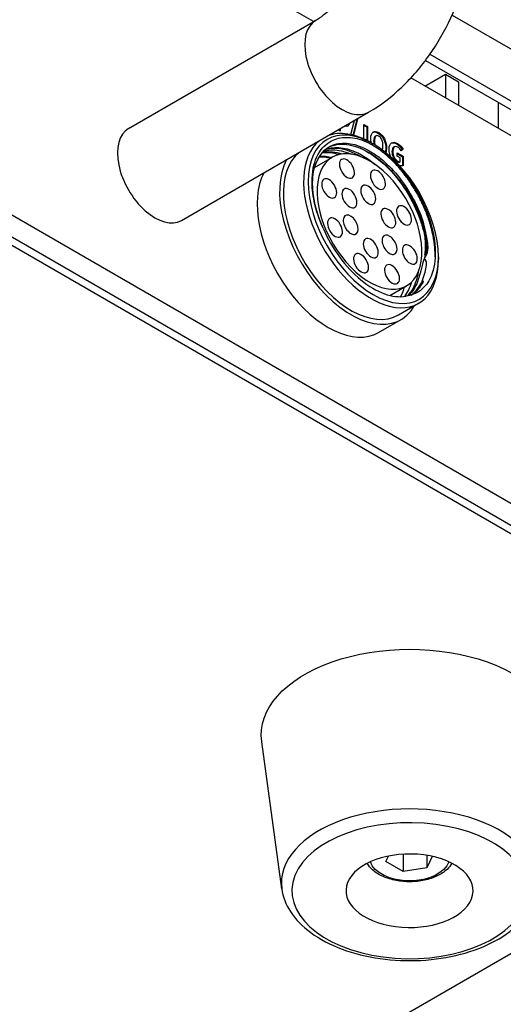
# Model space of a CAD drawing. Header units: millimetres. Extents: x 165 to 2541, y 199 to 1879.
# Tile 47 of 61: x 2335 to 2358, y 1528 to 1575. Entities that reach past the tile are written whole.
import ezdxf

# ---------------------------------------------------------------- set-up
doc = ezdxf.new("R2010")
doc.units = ezdxf.units.MM
doc.header["$LTSCALE"] = 4
doc.layers.add('01_Object Line', color=4, linetype='Continuous')

msp = doc.modelspace()

# ---------------------------------------------------------------- linework, layer by layer
at = {"layer": '01_Object Line', "ltscale": 0.657895}
for p, q in [((2348.576, 1574.627), (2335.667, 1582.08)), ((2374.675, 1540.779), (2306.97, 1579.869)), ((2368.311, 1545.882), (2313.864, 1577.317)), ((2313.304, 1576.62), (2368.311, 1544.861)), ((2355.115, 1574.934), (2360.003, 1572.112)), ((2339.838, 1569.582), (2348.677, 1574.685)), ((2354.069, 1573.088), (2361.417, 1568.846)), ((2353.86, 1572.801), (2361.064, 1568.642)), ((2353.833, 1571.591), (2354.799, 1572.149)), ((2354.799, 1572.149), (2355.417, 1571.791)), ((2354.799, 1572.149), (2354.799, 1571.034)), ((2363.125, 1566.227), (2353.171, 1571.974)), ((2355.417, 1571.791), (2355.417, 1570.677)), ((2357.291, 1570.82), (2357.291, 1569.595)), ((2342.338, 1565.252), (2351.177, 1570.355)), ((2350.343, 1569.298), (2350.51, 1569.97)), ((2350.617, 1570.016), (2350.433, 1569.276)), ((2350.653, 1570.036), (2350.462, 1569.269)), ((2350.603, 1570.024), (2350.617, 1570.016)), ((2350.653, 1570.036), (2350.617, 1570.016)), ((2350.639, 1570.044), (2350.653, 1570.036)), ((2350.956, 1569.777), (2351.122, 1569.681)), ((2350.956, 1569.143), (2350.956, 1569.777)), ((2349.841, 1569.461), (2349.735, 1569.523)), ((2349.806, 1569.563), (2349.806, 1569.482)), ((2349.841, 1569.584), (2349.841, 1569.461)), ((2350.956, 1569.736), (2351.087, 1569.661)), ((2351.122, 1569.681), (2351.087, 1569.661)), ((2351.087, 1569.661), (2351.087, 1569.027)), ((2351.122, 1569.681), (2351.122, 1569.032)), ((2351.122, 1569.032), (2351.101, 1569.02)), ((2351.395, 1568.856), (2351.288, 1568.918)), ((2351.525, 1569.243), (2351.49, 1569.223)), ((2352.392, 1568.73), (2352.357, 1568.709)), ((2352.517, 1568.447), (2352.812, 1568.276)), ((2352.517, 1568.29), (2352.517, 1568.447)), ((2352.517, 1568.406), (2352.777, 1568.256)), ((2352.765, 1568.587), (2352.708, 1568.542)), ((2352.8, 1568.607), (2352.711, 1568.537)), ((2352.8, 1568.607), (2352.765, 1568.587)), ((2348.628, 1567.749), (2349.468, 1568.234)), ((2352.664, 1568.205), (2352.517, 1568.29)), ((2352.664, 1568.015), (2352.629, 1567.995)), ((2352.664, 1568.015), (2352.664, 1568.205)), ((2352.812, 1568.276), (2352.777, 1568.256)), ((2352.777, 1568.256), (2352.777, 1567.83)), ((2352.812, 1568.276), (2352.812, 1567.843)), ((2354.47, 1563.529), (2354.47, 1563.406)), ((2352.176, 1561.715), (2352.968, 1562.172)), ((2352.584, 1560.795), (2353.538, 1561.346)), ((2351.648, 1559.966), (2352.709, 1560.579)), ((2347.078, 1533.723), (2346.13, 1540.665)), ((2234.668, 1459.537), (2374.675, 1540.371)), ((2351.993, 1535.013), (2352.112, 1535.268)), ((2352.81, 1534.542), (2351.993, 1535.013)), ((2352.81, 1535.358), (2352.81, 1534.542)), ((2353.925, 1535.301), (2353.925, 1534.714)), ((2354.175, 1535.253), (2353.925, 1534.714)), ((2353.925, 1534.714), (2352.81, 1534.542))]:
    msp.add_line(p, q, dxfattribs=at)
for centre, major_axis, start_param, end_param in [((2349.927, 1572.52), (-1.25, 2.165), 0, 3.141593), ((2341.088, 1567.417), (-1.25, 2.165), 0, 3.141593), ((2351.288, 1565.243), (-2.25, 3.897), 5.497787, 6.195419), ((2351.288, 1565.243), (-2.25, 3.897), 6.370952, 10.210176), ((2350.334, 1564.692), (-2.25, 3.897), 0.087767, 3.141593), ((2350.334, 1564.692), (-2.375, 4.114), 6.620273, 9.750661), ((2350.157, 1564.59), (-2, 3.464), 5.777825, 5.984345), ((2349.273, 1564.08), (-2.375, 4.114), 0.337087, 3.141593), ((2351.395, 1565.305), (2, -3.464), 4.5057, 6.076497), ((2350.157, 1564.59), (2, -3.464), 0.314519, 0.505361), ((2353.109, 1533.998), (6.049, 0), 6.204537, 9.503426)]:
    msp.add_ellipse(centre, major_axis=major_axis, ratio=0.57735, start_param=start_param, end_param=end_param, dxfattribs=at)
at = {"layer": '01_Object Line', "ltscale": 0.657895, "extrusion": (0, 0, -1)}
for centre, major_axis, start_param, end_param in [((2351.395, 1565.305), (-2.175, 3.767), 2.356194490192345, 8.639379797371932), ((2351.395, 1565.305), (2.135, -3.698), 3.74098, 4.526378), ((2351.218, 1565.203), (1.75, -3.031), 2.719963, 9.003148), ((2350.154, 1567.696), (0.25, -0.433), 2.725841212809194, 9.00902651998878), ((2351.617, 1567.17), (0.25, -0.433), 2.725841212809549, 9.009026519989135), ((2349.315, 1566.762), (0.25, -0.433), 2.725841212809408, 9.009026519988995), ((2350.271, 1566.302), (0.25, -0.433), 2.725841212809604, 9.009026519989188), ((2351.159, 1566.459), (0.25, -0.433), 2.725841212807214, 9.0090265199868), ((2352.106, 1565.36), (0.25, -0.433), 2.725841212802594, 9.00902651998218), ((2352.846, 1565.491), (0.25, -0.433), 2.725841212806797, 9.009026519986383), ((2349.59, 1564.914), (0.25, -0.433), 2.72584121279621, 9.009026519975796), ((2350.33, 1565.045), (0.25, -0.433), 2.725841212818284, 9.009026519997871), ((2351.276, 1563.946), (0.25, -0.433), 2.725841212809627, 9.009026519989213), ((2352.164, 1564.103), (0.25, -0.433), 2.725841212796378, 9.009026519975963), ((2350.819, 1563.235), (0.25, -0.433), 2.725841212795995, 9.00902651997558), ((2353.121, 1563.643), (0.25, -0.433), 2.725841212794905, 9.00902651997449), ((2352.281, 1562.709), (0.25, -0.433), 2.725841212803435, 9.00902651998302), ((2353.109, 1540.983), (-7, 0), 6.204537, 9.503426), ((2353.109, 1533.634), (5.552, 0), 1.796189, 8.079374), ((2353.109, 1533.634), (-3, 0), 1.796189, 8.079374), ((2353.109, 1535.186), (1.875, 0), 0.173112, 2.968481)]:
    msp.add_ellipse(centre, major_axis=major_axis, ratio=0.57735, start_param=start_param, end_param=end_param, dxfattribs=at)
at = {"layer": '01_Object Line', "ltscale": 0.657895}
for points, knots in [([(2348.677, 1574.685), (2348.791, 1574.751), (2348.925, 1574.843), (2349.222, 1575.086), (2349.385, 1575.241), (2349.718, 1575.61), (2349.888, 1575.827), (2350.206, 1576.301), (2350.354, 1576.56), (2350.605, 1577.083), (2350.708, 1577.347), (2350.858, 1577.839), (2350.908, 1578.067), (2350.954, 1578.409), (2350.962, 1578.536), (2350.962, 1578.644)], [6.283185, 6.283185, 6.283185, 6.283185, 6.489909, 6.489909, 6.71337, 6.71337, 6.952425, 6.952425, 7.200399, 7.200399, 7.448064, 7.448064, 7.685728, 7.685728, 7.853982, 7.853982, 7.853982, 7.853982]), ([(2351.177, 1570.355), (2351.743, 1570.682), (2352.264, 1571.084), (2353.222, 1571.997), (2353.659, 1572.508), (2354.435, 1573.607), (2354.775, 1574.196), (2355.339, 1575.418), (2355.563, 1576.051), (2355.875, 1577.337), (2355.962, 1577.99), (2355.962, 1578.644)], [6.283185, 6.283185, 6.283185, 6.283185, 6.597345, 6.597345, 6.911504, 6.911504, 7.225663, 7.225663, 7.539822, 7.539822, 7.853982, 7.853982, 7.853982, 7.853982]), ([(2351.28, 1569.114), (2351.28, 1569.427), (2351.432, 1569.521), (2351.652, 1569.394), (2351.872, 1569.266), (2352.023, 1568.996), (2352.023, 1568.685), (2352.023, 1568.587), (2352.008, 1568.509), (2351.981, 1568.453)], [0, 0, 0, 0, 1, 1, 1, 2, 2, 2, 2.315951, 2.315951, 2.315951, 2.315951]), ([(2351.379, 1569.415), (2351.441, 1569.441), (2351.523, 1569.427), (2351.616, 1569.373), (2351.836, 1569.246), (2351.988, 1568.976), (2351.988, 1568.665), (2351.988, 1568.586), (2351.978, 1568.521), (2351.96, 1568.469)], [0.574456, 0.574456, 0.574456, 0.574456, 1, 1, 1, 2, 2, 2, 2.252276, 2.252276, 2.252276, 2.252276]), ([(2351.854, 1568.783), (2351.854, 1568.989), (2351.775, 1569.158), (2351.652, 1569.229), (2351.528, 1569.3), (2351.45, 1569.222), (2351.45, 1569.016), (2351.45, 1568.941), (2351.46, 1568.87), (2351.48, 1568.806)], [0, 0, 0, 0, 1, 1, 1, 2, 2, 2, 2.367162, 2.367162, 2.367162, 2.367162]), ([(2349.027, 1564.885), (2348.921, 1565.121), (2348.759, 1565.515), (2348.556, 1566.365), (2348.511, 1566.718), (2348.503, 1567.541), (2348.593, 1567.929), (2348.866, 1568.548), (2349.077, 1568.798), (2349.549, 1569.084), (2349.785, 1569.153), (2350.29, 1569.181), (2350.558, 1569.143), (2350.836, 1569.054)], [-1.555883, -1.555883, -1.555883, -1.555883, -1.295137, -1.295137, -1.100458, -1.100458, -0.810843, -0.810843, -0.489244, -0.489244, -0.241598, -0.241598, 0, 0, 0, 0]), ([(2349.027, 1564.885), (2348.709, 1565.599), (2348.525, 1566.38), (2348.533, 1567.027), (2348.535, 1567.212), (2348.552, 1567.387), (2348.582, 1567.548), (2348.687, 1568.109), (2348.975, 1568.556), (2349.385, 1568.76), (2349.502, 1568.819), (2349.628, 1568.859), (2349.759, 1568.881), (2350.218, 1568.958), (2350.803, 1568.804), (2351.367, 1568.442), (2351.529, 1568.339), (2351.688, 1568.22), (2351.842, 1568.089), (2352.381, 1567.633), (2352.912, 1566.965), (2353.294, 1566.245), (2353.403, 1566.039), (2353.501, 1565.83), (2353.586, 1565.622), (2353.866, 1564.936), (2354.024, 1564.188), (2353.792, 1563.423)], [0, 0, 0, 0, 0.16421, 0.16421, 0.16421, 0.211217, 0.211217, 0.211217, 0.375428, 0.375428, 0.375428, 0.422435, 0.422435, 0.422435, 0.586645, 0.586645, 0.586645, 0.633652, 0.633652, 0.633652, 0.797862, 0.797862, 0.797862, 0.844869, 0.844869, 0.844869, 1, 1, 1, 1]), ([(2353.792, 1563.423), (2354.013, 1563.758), (2353.996, 1563.973), (2353.963, 1564.192), (2353.93, 1564.411), (2353.881, 1564.634), (2353.817, 1564.856), (2353.754, 1565.079), (2353.676, 1565.302), (2353.586, 1565.521), (2353.495, 1565.741), (2353.393, 1565.956), (2353.28, 1566.164), (2353.168, 1566.373), (2353.045, 1566.574), (2352.915, 1566.766), (2352.784, 1566.957), (2352.646, 1567.139), (2352.503, 1567.309), (2352.36, 1567.479), (2352.211, 1567.636), (2352.06, 1567.781), (2351.909, 1567.925), (2351.755, 1568.055), (2351.6, 1568.171), (2351.446, 1568.287), (2351.291, 1568.387), (2351.137, 1568.473), (2350.984, 1568.559), (2350.833, 1568.629), (2350.684, 1568.684), (2350.536, 1568.739), (2350.392, 1568.778), (2350.253, 1568.802), (2350.113, 1568.827), (2349.979, 1568.836), (2349.851, 1568.831), (2349.724, 1568.827), (2349.603, 1568.808), (2349.489, 1568.775), (2349.405, 1568.751), (2349.326, 1568.721), (2349.251, 1568.683)], [0.169087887, 0.169087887, 0.169087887, 0.169087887, 0.169375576, 0.169375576, 0.169375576, 0.169663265, 0.169663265, 0.169663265, 0.169950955, 0.169950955, 0.169950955, 0.170238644, 0.170238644, 0.170238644, 0.170526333, 0.170526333, 0.170526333, 0.170814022, 0.170814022, 0.170814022, 0.171101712, 0.171101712, 0.171101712, 0.171389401, 0.171389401, 0.171389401, 0.17167709, 0.17167709, 0.17167709, 0.171964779, 0.171964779, 0.171964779, 0.172252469, 0.172252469, 0.172252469, 0.172540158, 0.172540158, 0.172540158, 0.172827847, 0.172827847, 0.172827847, 0.17303916, 0.17303916, 0.17303916, 0.17303916]), ([(2349.274, 1568.698), (2349.421, 1568.775), (2349.585, 1568.824), (2350.077, 1568.875), (2350.428, 1568.811), (2351.144, 1568.5), (2351.503, 1568.264), (2352.206, 1567.638), (2352.543, 1567.247), (2353.121, 1566.386), (2353.361, 1565.928), (2353.731, 1564.968), (2353.854, 1564.475), (2353.92, 1563.832), (2353.928, 1563.661), (2353.792, 1563.423)], [38.88738, 38.88738, 38.88738, 38.88738, 39.065735, 39.065735, 39.385016, 39.385016, 39.692302, 39.692302, 40.011727, 40.011727, 40.319101, 40.319101, 40.638664, 40.638664, 40.759269, 40.759269, 40.759269, 40.759269]), ([(2351.49, 1569.223), (2351.442, 1569.195), (2351.414, 1569.118), (2351.414, 1568.996), (2351.414, 1568.939), (2351.42, 1568.885), (2351.431, 1568.835)], [1.4079139, 1.4079139, 1.4079139, 1.4079139, 2, 2, 2, 2.274888, 2.274888, 2.274888, 2.274888]), ([(2352.144, 1568.607), (2352.144, 1568.924), (2352.322, 1569.007), (2352.543, 1568.879), (2352.663, 1568.81), (2352.746, 1568.702), (2352.8, 1568.607)], [0, 0, 0, 0, 1, 1, 1, 2, 2, 2, 2]), ([(2352.248, 1568.901), (2352.317, 1568.931), (2352.408, 1568.916), (2352.508, 1568.859), (2352.628, 1568.789), (2352.711, 1568.682), (2352.765, 1568.587)], [0.550105, 0.550105, 0.550105, 0.550105, 1, 1, 1, 2, 2, 2, 2]), ([(2349.775, 1568.355), (2349.641, 1568.396), (2349.51, 1568.422), (2349.384, 1568.434), (2349.236, 1568.448), (2349.095, 1568.444), (2348.964, 1568.422), (2348.963, 1568.422), (2348.963, 1568.422), (2348.962, 1568.421)], [0.26475772, 0.26475772, 0.26475772, 0.26475772, 0.29620319, 0.29620319, 0.29620319, 0.33329056, 0.33329056, 0.33329056, 0.33341041, 0.33341041, 0.33341041, 0.33341041]), ([(2348.998, 1568.462), (2349.011, 1568.465), (2349.025, 1568.468), (2349.312, 1568.519), (2349.615, 1568.49), (2349.933, 1568.387)], [-6.3248639, -6.3248639, -6.3248639, -6.3248639, -6.3102172, -6.3102172, -6.0260881, -6.0260881, -6.0260881, -6.0260881]), ([(2349.054, 1568.523), (2349.077, 1568.529), (2349.101, 1568.535), (2349.124, 1568.54), (2349.239, 1568.566), (2349.362, 1568.579), (2349.49, 1568.578), (2349.618, 1568.577), (2349.753, 1568.562), (2349.892, 1568.532), (2350.031, 1568.503), (2350.175, 1568.458), (2350.321, 1568.399), (2350.34, 1568.391), (2350.359, 1568.384), (2350.377, 1568.376)], [0.3266875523, 0.3266875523, 0.3266875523, 0.3266875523, 0.3267427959, 0.3267427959, 0.3267427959, 0.3270127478, 0.3270127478, 0.3270127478, 0.3272826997, 0.3272826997, 0.3272826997, 0.3275526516, 0.3275526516, 0.3275526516, 0.3275868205, 0.3275868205, 0.3275868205, 0.3275868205]), ([(2350.818, 1568.251), (2350.449, 1568.469), (2350.075, 1568.606), (2349.738, 1568.638), (2349.59, 1568.653), (2349.449, 1568.648), (2349.317, 1568.626), (2349.246, 1568.614), (2349.177, 1568.597), (2349.11, 1568.574)], [0.6039295, 0.6039295, 0.6039295, 0.6039295, 0.7561522, 0.7561522, 0.7561522, 0.8231466, 0.8231466, 0.8231466, 0.8593108, 0.8593108, 0.8593108, 0.8593108]), ([(2349.147, 1568.606), (2349.232, 1568.639), (2349.317, 1568.662), (2349.406, 1568.677), (2349.865, 1568.754), (2350.449, 1568.6), (2351.014, 1568.238), (2351.172, 1568.137), (2351.328, 1568.021), (2351.48, 1567.893)], [0.1316473, 0.1316473, 0.1316473, 0.1316473, 0.176655, 0.176655, 0.176655, 0.410744, 0.410744, 0.410744, 0.4764462, 0.4764462, 0.4764462, 0.4764462]), ([(2352.357, 1568.709), (2352.308, 1568.681), (2352.279, 1568.609), (2352.279, 1568.495), (2352.279, 1568.287), (2352.362, 1568.113), (2352.524, 1568.019), (2352.565, 1567.996), (2352.605, 1567.985), (2352.629, 1567.995)], [4.450148, 4.450148, 4.450148, 4.450148, 5, 5, 5, 6, 6, 6, 7, 7, 7, 7]), ([(2352.711, 1568.537), (2352.671, 1568.605), (2352.624, 1568.668), (2352.549, 1568.711), (2352.41, 1568.791), (2352.314, 1568.722), (2352.314, 1568.516), (2352.314, 1568.307), (2352.397, 1568.133), (2352.56, 1568.039), (2352.6, 1568.016), (2352.641, 1568.006), (2352.664, 1568.015)], [3, 3, 3, 3, 4, 4, 4, 5, 5, 5, 6, 6, 6, 7, 7, 7, 7]), ([(2353.098, 1567.2), (2353.328, 1566.873), (2353.533, 1566.524), (2353.885, 1565.792), (2354.029, 1565.412), (2354.267, 1564.544), (2354.331, 1564.068), (2354.31, 1563.243), (2354.239, 1562.839), (2353.947, 1562.262), (2353.792, 1562.074), (2353.412, 1561.795), (2353.189, 1561.708), (2352.942, 1561.677)], [-1.855391, -1.855391, -1.855391, -1.855391, -1.5549, -1.5549, -1.2469, -1.2469, -0.847276, -0.847276, -0.487456, -0.487456, -0.245813, -0.245813, 0, 0, 0, 0]), ([(2353.785, 1563.401), (2353.652, 1563.01), (2353.606, 1562.719), (2353.435, 1562.193), (2353.308, 1561.965), (2353.118, 1561.753), (2353.091, 1561.724), (2353.063, 1561.697)], [-9.6216893, -9.6216893, -9.6216893, -9.6216893, -9.3906133, -9.3906133, -9.1512118, -9.1512118, -9.1123706, -9.1123706, -9.1123706, -9.1123706]), ([(2353.181, 1561.728), (2353.293, 1561.81), (2353.394, 1561.908), (2353.483, 1562.023), (2353.707, 1562.312), (2353.846, 1562.691), (2353.9, 1563.134), (2353.914, 1563.249), (2353.923, 1563.369), (2353.792, 1563.423)], [0.04699538, 0.04699538, 0.04699538, 0.04699538, 0.04974118, 0.04974118, 0.04974118, 0.05664943, 0.05664943, 0.05664943, 0.05844568, 0.05844568, 0.05844568, 0.05844568]), ([(2353.015, 1561.692), (2353.15, 1561.83), (2353.263, 1561.998), (2353.35, 1562.191), (2353.414, 1562.334), (2353.464, 1562.49), (2353.5, 1562.653), (2353.515, 1562.723), (2353.528, 1562.796), (2353.549, 1562.877)], [0.3780983, 0.3780983, 0.3780983, 0.3780983, 0.614668, 0.614668, 0.614668, 0.7900494, 0.7900494, 0.7900494, 0.8650424, 0.8650424, 0.8650424, 0.8650424]), ([(2353.766, 1562.391), (2353.761, 1562.381), (2353.756, 1562.369), (2353.747, 1562.353), (2353.737, 1562.333), (2353.723, 1562.307), (2353.705, 1562.274), (2353.686, 1562.241), (2353.663, 1562.203), (2353.633, 1562.16), (2353.604, 1562.117), (2353.569, 1562.07), (2353.531, 1562.024), (2353.494, 1561.979), (2353.461, 1561.945), (2353.43, 1561.914), (2353.399, 1561.884), (2353.37, 1561.858), (2353.343, 1561.836), (2353.316, 1561.813), (2353.292, 1561.795), (2353.271, 1561.779), (2353.25, 1561.764), (2353.232, 1561.751), (2353.207, 1561.735)], [0.18789875, 0.18789875, 0.18789875, 0.18789875, 0.18945312, 0.18945312, 0.18945312, 0.19140625, 0.19140625, 0.19140625, 0.19335938, 0.19335938, 0.19335938, 0.1953125, 0.1953125, 0.1953125, 0.19726562, 0.19726562, 0.19726562, 0.19921875, 0.19921875, 0.19921875, 0.20117188, 0.20117188, 0.20117188, 0.20308204, 0.20308204, 0.20308204, 0.20308204]), ([(2353.212, 1561.737), (2353.26, 1561.767), (2353.304, 1561.798), (2353.343, 1561.83), (2353.395, 1561.872), (2353.44, 1561.915), (2353.479, 1561.957), (2353.519, 1561.999), (2353.553, 1562.041), (2353.583, 1562.08), (2353.613, 1562.12), (2353.638, 1562.157), (2353.659, 1562.191), (2353.681, 1562.225), (2353.699, 1562.256), (2353.713, 1562.283), (2353.728, 1562.31), (2353.74, 1562.334), (2353.749, 1562.352), (2353.758, 1562.371), (2353.764, 1562.385), (2353.769, 1562.394), (2353.771, 1562.399), (2353.772, 1562.402), (2353.773, 1562.405), (2353.774, 1562.406), (2353.774, 1562.407), (2353.774, 1562.408), (2353.775, 1562.409), (2353.773, 1562.405), (2353.771, 1562.401)], [0.182452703, 0.182452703, 0.182452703, 0.182452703, 0.182896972, 0.182896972, 0.182896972, 0.18347235, 0.18347235, 0.18347235, 0.184047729, 0.184047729, 0.184047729, 0.184623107, 0.184623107, 0.184623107, 0.185198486, 0.185198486, 0.185198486, 0.185773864, 0.185773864, 0.185773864, 0.186349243, 0.186349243, 0.186349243, 0.186636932, 0.186636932, 0.186636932, 0.186852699, 0.186852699, 0.186852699, 0.187382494, 0.187382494, 0.187382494, 0.187382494]), ([(2355.106, 1534.927), (2355.047, 1534.823), (2354.97, 1534.728), (2354.75, 1534.521), (2354.593, 1534.417), (2354.232, 1534.244), (2354.026, 1534.176), (2353.594, 1534.084), (2353.368, 1534.06), (2352.915, 1534.055), (2352.688, 1534.075), (2352.255, 1534.158), (2352.048, 1534.221), (2351.673, 1534.388), (2351.505, 1534.493), (2351.263, 1534.709), (2351.176, 1534.813), (2351.111, 1534.927)], [4.245701, 4.245701, 4.245701, 4.245701, 4.476434, 4.476434, 4.804264, 4.804264, 5.144462, 5.144462, 5.482003, 5.482003, 5.817808, 5.817808, 6.155054, 6.155054, 6.495203, 6.495203, 6.749873, 6.749873, 6.749873, 6.749873]), ([(2347.078, 1533.723), (2347.129, 1533.348), (2347.271, 1532.983), (2347.725, 1532.281), (2348.052, 1531.949), (2348.868, 1531.349), (2349.368, 1531.088), (2350.478, 1530.674), (2351.087, 1530.523), (2352.348, 1530.345), (2353, 1530.317), (2354.284, 1530.385), (2354.917, 1530.481), (2356.107, 1530.789), (2356.663, 1531.003), (2357.643, 1531.535), (2358.068, 1531.855), (2358.719, 1532.574), (2358.953, 1532.972), (2359.102, 1533.504), (2359.124, 1533.613), (2359.139, 1533.723)], [3.445634, 3.445634, 3.445634, 3.445634, 3.72423, 3.72423, 4.032546, 4.032546, 4.364314, 4.364314, 4.697915, 4.697915, 5.029305, 5.029305, 5.360197, 5.360197, 5.692712, 5.692712, 6.026761, 6.026761, 6.348205, 6.348205, 6.429929, 6.429929, 6.429929, 6.429929])]:
    msp.add_open_spline(points, degree=3, knots=knots, dxfattribs=at)
for points in [[(2350.272, 1569.833), (2350.259, 1569.682), (2350.164, 1569.65), (2350.037, 1569.697)], [(2350.236, 1569.812), (2350.231, 1569.751), (2350.212, 1569.709), (2350.184, 1569.685)], [(2350.953, 1569.091), (2350.955, 1569.106), (2350.956, 1569.123), (2350.956, 1569.143)], [(2351.122, 1569.032), (2351.122, 1569.024), (2351.122, 1569.016), (2351.121, 1569.009)], [(2351.302, 1568.91), (2351.288, 1568.975), (2351.28, 1569.044), (2351.28, 1569.114)], [(2351.81, 1568.584), (2351.838, 1568.624), (2351.854, 1568.692), (2351.854, 1568.783)], [(2352.221, 1568.249), (2352.172, 1568.357), (2352.144, 1568.478), (2352.144, 1568.607)], [(2348.863, 1568.287), (2349.048, 1568.297), (2349.244, 1568.275), (2349.447, 1568.222)], [(2352.812, 1567.843), (2352.771, 1567.82), (2352.708, 1567.817), (2352.631, 1567.842)], [(2353.195, 1562.342), (2353.12, 1562.081), (2353.009, 1561.853), (2352.864, 1561.666)]]:
    msp.add_open_spline(points, degree=3, dxfattribs=at)
for points, weights, knots in [([(2354.316, 1563.527), (2354.327, 1564.566), (2353.856, 1565.714), (2353.194, 1567.331), (2351.992, 1568.347), (2351.415, 1568.835), (2350.836, 1569.054)], [0.969728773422, 0.944722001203, 1, 0.923879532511, 1, 0.961939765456, 0.961939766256], [0.29092261, 0.29092261, 0.29092261, 0.3, 0.3, 0.3125, 0.3125, 0.31875, 0.31875, 0.31875]), ([(2353.833, 1563.628), (2353.969, 1564.505), (2353.547, 1565.535), (2353.191, 1566.405), (2352.631, 1567.152)], [0.965600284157, 0.950136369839, 1, 0.957545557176, 0.9624470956], [0.19181172, 0.19181172, 0.19181172, 0.2, 0.2, 0.20697159, 0.20697159, 0.20697159])]:
    msp.add_rational_spline(points, weights, degree=2, knots=knots, dxfattribs=at)
msp.add_rational_spline([(2351.197, 1568.072), (2350.931, 1568.282), (2350.662, 1568.438)], [0.991547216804, 0.975976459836, 0.968594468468], degree=2, dxfattribs=at)

doc.saveas('drawing.dxf')
